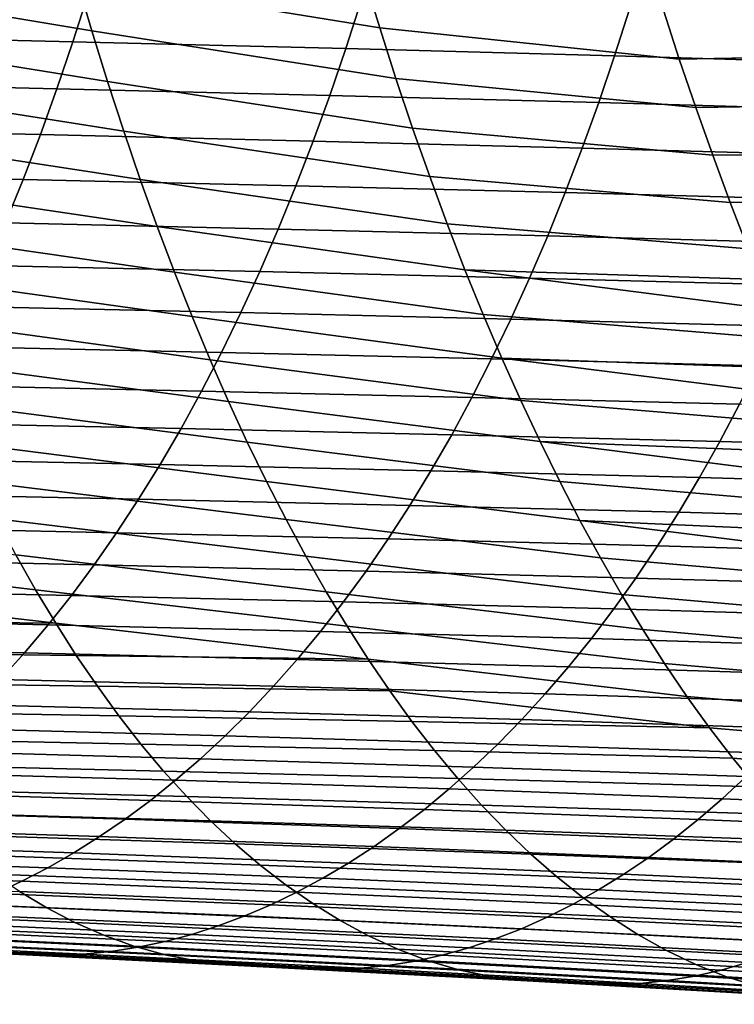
# Model space of a CAD drawing. Header units: metres. Extents: x -248 to 28, y -28 to 28.
# Tile 181 of 256: x -58 to -53, y -17 to -10. Entities that reach past the tile are written whole.
import ezdxf

# ---------------------------------------------------------------- set-up
doc = ezdxf.new("R2010")
doc.units = ezdxf.units.M
doc.layers.add('solid_10_061_053_XXX', color=7, linetype='CONTINUOUS')

msp = doc.modelspace()

# ---------------------------------------------------------------- linework, layer by layer
at = {"layer": 'solid_10_061_053_XXX'}
for points in [[(-57.553661, -10.248971, 82.077873), (-59.567024, -9.911891, 82.891335), (-59.665207, -9.550668, 82.593224), (-57.657269, -9.897761, 81.77066)], [(-55.612461, -10.228943, 80.892113), (-57.657269, -9.897761, 81.77066), (-57.758152, -9.537882, 81.47068), (-55.719097, -9.878432, 80.583107)], [(-53.593468, -10.439865, 79.8713), (-55.612461, -10.228943, 80.892113), (-55.719097, -9.878432, 80.583107), (-53.70015, -10.110998, 79.569794)], [(-57.447376, -10.591518, 82.392113), (-59.466228, -10.264067, 83.196686), (-59.567024, -9.911891, 82.891335), (-57.553661, -10.248971, 82.077873)], [(-55.503063, -10.57125, 81.208298), (-57.553661, -10.248971, 82.077873), (-57.657269, -9.897761, 81.77066), (-55.612461, -10.228943, 80.892113)], [(-57.680882, -10.322575, 110.88414), (-57.577675, -9.998857, 111.116508), (-59.442177, -9.953588, 111.781731), (-59.544502, -10.278318, 111.546677)], [(-55.842201, -10.368914, 110.239037), (-55.738758, -10.046247, 110.46843), (-57.577675, -9.998857, 111.116508), (-57.680882, -10.322575, 110.88414)], [(-54.029491, -10.418003, 109.612404), (-53.926594, -10.096399, 109.838562), (-55.738758, -10.046247, 110.46843), (-55.842201, -10.368914, 110.239037)], [(-52.243793, -10.470515, 109.005257), (-52.142349, -10.149949, 109.227982), (-53.926594, -10.096399, 109.838562), (-54.029491, -10.418003, 109.612404)], [(-53.110004, -10.098654, 79.177353), (-53.002796, -10.428664, 79.480705), (-53.593468, -10.439865, 79.8713), (-53.70015, -10.110998, 79.569794)], [(-57.788425, -10.639148, 110.644974), (-57.680882, -10.322575, 110.88414), (-59.544502, -10.278318, 111.546677), (-59.651264, -10.595917, 111.304726)], [(-57.338455, -10.925404, 82.713181), (-59.362862, -10.607178, 83.509018), (-59.466228, -10.264067, 83.196686), (-57.447376, -10.591518, 82.392113)], [(-55.39093, -10.905374, 81.531517), (-57.447376, -10.591518, 82.392113), (-57.553661, -10.248971, 82.077873), (-55.503063, -10.57125, 81.208298)], [(-53.482883, -10.765626, 80.183319), (-55.503063, -10.57125, 81.208298), (-55.612461, -10.228943, 80.892113), (-53.593468, -10.439865, 79.8713)], [(-55.949837, -10.684422, 110.002945), (-55.842201, -10.368914, 110.239037), (-57.680882, -10.322575, 110.88414), (-57.788425, -10.639148, 110.644974)], [(-54.136414, -10.732443, 109.379616), (-54.029491, -10.418003, 109.612404), (-55.842201, -10.368914, 110.239037), (-55.949837, -10.684422, 110.002945)], [(-52.34906, -10.783908, 108.775963), (-52.243793, -10.470515, 109.005257), (-54.029491, -10.418003, 109.612404), (-54.136414, -10.732443, 109.379616)], [(-53.002796, -10.428664, 79.480705), (-52.891655, -10.755766, 79.794838), (-53.482883, -10.765626, 80.183319), (-53.593468, -10.439865, 79.8713)], [(-57.900215, -10.948358, 110.399208), (-57.788425, -10.639148, 110.644974), (-59.651264, -10.595917, 111.304726), (-59.762367, -10.906145, 111.056091)], [(-57.22694, -11.250623, 83.040871), (-59.256969, -10.941197, 83.828079), (-59.362862, -10.607178, 83.509018), (-57.338455, -10.925404, 82.713181)], [(-55.276104, -11.231333, 81.861618), (-57.338455, -10.925404, 82.713181), (-57.447376, -10.591518, 82.392113), (-55.39093, -10.905374, 81.531517)], [(-53.368427, -11.087785, 80.505737), (-55.39093, -10.905374, 81.531517), (-55.503063, -10.57125, 81.208298), (-53.482883, -10.765626, 80.183319)], [(-56.061588, -10.992581, 109.760323), (-55.949837, -10.684422, 110.002945), (-57.788425, -10.639148, 110.644974), (-57.900215, -10.948358, 110.399208)], [(-54.24728, -11.039547, 109.140366), (-54.136414, -10.732443, 109.379616), (-55.949837, -10.684422, 110.002945), (-56.061588, -10.992581, 109.760323)], [(-52.45808, -11.089983, 108.54026), (-52.34906, -10.783908, 108.775963), (-54.136414, -10.732443, 109.379616), (-54.24728, -11.039547, 109.140366)], [(-52.891655, -10.755766, 79.794838), (-52.776608, -11.079464, 80.119652), (-53.368427, -11.087785, 80.505737), (-53.482883, -10.765626, 80.183319)], [(-58.016159, -11.249987, 110.147057), (-57.900215, -10.948358, 110.399208), (-59.762367, -10.906145, 111.056091), (-59.877716, -11.208766, 110.800995)], [(-57.112873, -11.567175, 83.374985), (-59.148605, -11.266103, 84.15361), (-59.256969, -10.941197, 83.828079), (-57.22694, -11.250623, 83.040871)], [(-55.158619, -11.54915, 82.198463), (-57.22694, -11.250623, 83.040871), (-57.338455, -10.925404, 82.713181), (-55.276104, -11.231333, 81.861618)], [(-53.250229, -11.405628, 80.83815), (-55.276104, -11.231333, 81.861618), (-55.39093, -10.905374, 81.531517), (-53.368427, -11.087785, 80.505737)], [(-56.177376, -11.293194, 109.511375), (-56.061588, -10.992581, 109.760323), (-57.900215, -10.948358, 110.399208), (-58.016159, -11.249987, 110.147057)], [(-54.36203, -11.339145, 108.894836), (-54.24728, -11.039547, 109.140366), (-56.061588, -10.992581, 109.760323), (-56.177376, -11.293194, 109.511375)], [(-52.570793, -11.388598, 108.298309), (-52.45808, -11.089983, 108.54026), (-54.24728, -11.039547, 109.140366), (-54.36203, -11.339145, 108.894836)], [(-52.776608, -11.079464, 80.119652), (-52.657791, -11.399009, 80.454742), (-53.250229, -11.405628, 80.83815), (-53.368427, -11.087785, 80.505737)], [(-58.136173, -11.543818, 109.88871), (-58.016159, -11.249987, 110.147057), (-59.877716, -11.208766, 110.800995), (-59.997211, -11.503542, 110.53965)], [(-56.9963, -11.875058, 83.715324), (-59.037804, -11.581869, 84.485367), (-59.148605, -11.266103, 84.15361), (-57.112873, -11.567175, 83.374985)], [(-56.297112, -11.586063, 109.256279), (-56.177376, -11.293194, 109.511375), (-58.016159, -11.249987, 110.147057), (-58.136173, -11.543818, 109.88871)], [(-55.038513, -11.858843, 82.541893), (-57.112873, -11.567175, 83.374985), (-57.22694, -11.250623, 83.040871), (-55.158619, -11.54915, 82.198463)], [(-53.128422, -11.71854, 81.180176), (-55.158619, -11.54915, 82.198463), (-55.276104, -11.231333, 81.861618), (-53.250229, -11.405628, 80.83815)], [(-54.480579, -11.631066, 108.643181), (-54.36203, -11.339145, 108.894836), (-56.177376, -11.293194, 109.511375), (-56.297112, -11.586063, 109.256279)], [(-52.687138, -11.679609, 108.05024), (-52.570793, -11.388598, 108.298309), (-54.36203, -11.339145, 108.894836), (-54.480579, -11.631066, 108.643181)], [(-52.657791, -11.399009, 80.454742), (-52.535347, -11.713763, 80.799706), (-53.128422, -11.71854, 81.180176), (-53.250229, -11.405628, 80.83815)], [(-56.877254, -12.174273, 84.061691), (-58.924614, -11.888471, 84.823097), (-59.037804, -11.581869, 84.485367), (-56.9963, -11.875058, 83.715324)], [(-56.420715, -11.870996, 108.995232), (-56.297112, -11.586063, 109.256279), (-58.136173, -11.543818, 109.88871), (-58.260166, -11.829631, 109.624382)], [(-54.915821, -12.160433, 82.891777), (-56.9963, -11.875058, 83.715324), (-57.112873, -11.567175, 83.374985), (-55.038513, -11.858843, 82.541893)], [(-54.602859, -11.915141, 108.38559), (-54.480579, -11.631066, 108.643181), (-56.297112, -11.586063, 109.256279), (-56.420715, -11.870996, 108.995232)], [(-53.045242, -11.924212, 81.413422), (-55.038513, -11.858843, 82.541893), (-55.158619, -11.54915, 82.198463), (-53.128422, -11.71854, 81.180176)], [(-52.807049, -11.962873, 107.796227), (-52.687138, -11.679609, 108.05024), (-54.480579, -11.631066, 108.643181), (-54.602859, -11.915141, 108.38559)], [(-56.5481, -12.147807, 108.728432), (-56.420715, -11.870996, 108.995232), (-58.260166, -11.829631, 109.624382), (-58.388039, -12.107223, 109.354286)], [(-54.72879, -12.191207, 108.122238), (-54.602859, -11.915141, 108.38559), (-56.420715, -11.870996, 108.995232), (-56.5481, -12.147807, 108.728432)], [(-52.874554, -12.32733, 81.891327), (-54.915821, -12.160433, 82.891777), (-55.038513, -11.858843, 82.541893), (-52.960651, -12.127084, 81.650383)], [(-53.045242, -11.924212, 81.413422), (-52.960651, -12.127084, 81.650383), (-55.038513, -11.858843, 82.541893)], [(-56.755749, -12.464837, 84.413933), (-58.809086, -12.185884, 85.16655), (-58.924614, -11.888471, 84.823097), (-56.877254, -12.174273, 84.061691)], [(-54.790546, -12.453936, 83.248024), (-56.877254, -12.174273, 84.061691), (-56.9963, -11.875058, 83.715324), (-54.915821, -12.160433, 82.891777)], [(-52.930462, -12.238253, 107.536423), (-52.807049, -11.962873, 107.796227), (-54.602859, -11.915141, 108.38559), (-54.72879, -12.191207, 108.122238)], [(-56.679165, -12.416348, 108.456139), (-56.5481, -12.147807, 108.728432), (-58.388039, -12.107223, 109.354286), (-58.519676, -12.376431, 109.078712)], [(-56.631741, -12.746792, 84.771957), (-58.691208, -12.474129, 85.515518), (-58.809086, -12.185884, 85.16655), (-56.755749, -12.464837, 84.413933)], [(-54.662674, -12.739367, 83.610588), (-56.755749, -12.464837, 84.413933), (-56.877254, -12.174273, 84.061691), (-54.790546, -12.453936, 83.248024)], [(-54.858288, -12.459131, 107.853363), (-54.72879, -12.191207, 108.122238), (-56.5481, -12.147807, 108.728432), (-56.679165, -12.416348, 108.456139)], [(-52.787025, -12.524683, 82.136009), (-54.790546, -12.453936, 83.248024), (-54.915821, -12.160433, 82.891777), (-52.874554, -12.32733, 81.891327)], [(-53.057301, -12.505631, 107.271034), (-52.930462, -12.238253, 107.536423), (-54.72879, -12.191207, 108.122238), (-54.858288, -12.459131, 107.853363)], [(-56.813808, -12.676485, 108.17865), (-56.679165, -12.416348, 108.456139), (-58.519676, -12.376431, 109.078712), (-58.654968, -12.637109, 108.797981)], [(-54.991261, -12.718793, 107.579216), (-54.858288, -12.459131, 107.853363), (-56.679165, -12.416348, 108.456139), (-56.813808, -12.676485, 108.17865)], [(-54.532173, -13.016742, 83.979446), (-56.631741, -12.746792, 84.771957), (-56.755749, -12.464837, 84.413933), (-54.662674, -12.739367, 83.610588)], [(-53.187492, -12.7649, 107.000275), (-53.057301, -12.505631, 107.271034), (-54.858288, -12.459131, 107.853363), (-54.991261, -12.718793, 107.579216)], [(-52.608074, -12.909689, 82.635506), (-54.662674, -12.739367, 83.610588), (-54.790546, -12.453936, 83.248024), (-52.698223, -12.71876, 82.384003)], [(-52.787025, -12.524683, 82.136009), (-52.698223, -12.71876, 82.384003), (-54.790546, -12.453936, 83.248024)], [(-56.505199, -13.02018, 85.135681), (-58.570942, -12.753263, 85.869858), (-58.691208, -12.474129, 85.515518), (-56.631741, -12.746792, 84.771957)], [(-56.95192, -12.928081, 107.896248), (-56.813808, -12.676485, 108.17865), (-58.654968, -12.637109, 108.797981), (-58.793797, -12.889108, 108.512405)], [(-55.127617, -12.970067, 107.300056), (-54.991261, -12.718793, 107.579216), (-56.813808, -12.676485, 108.17865), (-56.95192, -12.928081, 107.896248)], [(-53.320957, -13.015951, 106.724358), (-53.187492, -12.7649, 107.000275), (-54.991261, -12.718793, 107.579216), (-55.127617, -12.970067, 107.300056)], [(-56.376095, -13.285042, 85.505005), (-58.448238, -13.023349, 86.229416), (-58.570942, -12.753263, 85.869858), (-56.505199, -13.02018, 85.135681)], [(-54.399021, -13.286073, 84.354568), (-56.505199, -13.02018, 85.135681), (-56.631741, -12.746792, 84.771957), (-54.532173, -13.016742, 83.979446)], [(-52.516628, -13.097324, 82.890366), (-54.532173, -13.016742, 83.979446), (-54.662674, -12.739367, 83.610588), (-52.608074, -12.909689, 82.635506)], [(-51.532005, -13.066615, 106.169693), (-51.402653, -12.815677, 106.442413), (-53.187492, -12.7649, 107.000275), (-53.320957, -13.015951, 106.724358)], [(-57.093395, -13.170999, 107.609207), (-56.95192, -12.928081, 107.896248), (-58.793797, -12.889108, 108.512405), (-58.936035, -13.132279, 108.222282)], [(-55.267265, -13.212831, 107.016129), (-55.127617, -12.970067, 107.300056), (-56.95192, -12.928081, 107.896248), (-57.093395, -13.170999, 107.609207)], [(-53.457623, -13.258673, 106.443504), (-53.320957, -13.015951, 106.724358), (-55.127617, -12.970067, 107.300056), (-55.267265, -13.212831, 107.016129)], [(-56.244381, -13.541418, 85.879845), (-58.323051, -13.284445, 86.59404), (-58.448238, -13.023349, 86.229416), (-56.376095, -13.285042, 85.505005)], [(-54.263195, -13.547376, 84.735909), (-56.376095, -13.285042, 85.505005), (-56.505199, -13.02018, 85.135681), (-54.399021, -13.286073, 84.354568)], [(-52.330219, -13.461893, 83.409088), (-54.399021, -13.286073, 84.354568), (-54.532173, -13.016742, 83.979446), (-52.424023, -13.281366, 83.148193)], [(-52.516628, -13.097324, 82.890366), (-52.424023, -13.281366, 83.148193), (-54.532173, -13.016742, 83.979446)], [(-51.664448, -13.309418, 105.891815), (-51.532005, -13.066615, 106.169693), (-53.320957, -13.015951, 106.724358), (-53.457623, -13.258673, 106.443504)], [(-57.238129, -13.405104, 107.317818), (-57.093395, -13.170999, 107.609207), (-58.936035, -13.132279, 108.222282), (-59.081573, -13.366476, 107.927933)], [(-55.410114, -13.446963, 106.727684), (-55.267265, -13.212831, 107.016129), (-57.093395, -13.170999, 107.609207), (-57.238129, -13.405104, 107.317818)], [(-53.597412, -13.492958, 106.157928), (-53.457623, -13.258673, 106.443504), (-55.267265, -13.212831, 107.016129), (-55.410114, -13.446963, 106.727684)], [(-51.799919, -13.54399, 105.608955), (-51.664448, -13.309418, 105.891815), (-53.457623, -13.258673, 106.443504), (-53.597412, -13.492958, 106.157928)], [(-56.110031, -13.789352, 86.260101), (-58.195335, -13.536613, 86.963593), (-58.323051, -13.284445, 86.59404), (-56.244381, -13.541418, 85.879845)], [(-54.124672, -13.800665, 85.123444), (-56.244381, -13.541418, 85.879845), (-56.376095, -13.285042, 85.505005), (-54.263195, -13.547376, 84.735909)], [(-52.235249, -13.638845, 83.672981), (-54.263195, -13.547376, 84.735909), (-54.399021, -13.286073, 84.354568), (-52.330219, -13.461893, 83.409088)], [(-57.386021, -13.630259, 107.022369), (-57.238129, -13.405104, 107.317818), (-59.081573, -13.366476, 107.927933), (-59.230289, -13.591549, 107.629669)], [(-55.556068, -13.672338, 106.434975), (-55.410114, -13.446963, 106.727684), (-57.238129, -13.405104, 107.317818), (-57.386021, -13.630259, 107.022369)], [(-53.74025, -13.718696, 105.867844), (-53.597412, -13.492958, 106.157928), (-55.410114, -13.446963, 106.727684), (-55.556068, -13.672338, 106.434975)], [(-57.932114, -14.014405, 87.716866), (-59.993835, -13.770644, 88.359871), (-60.120258, -13.53123, 87.990311), (-58.065041, -13.779914, 87.337914)], [(-51.938366, -13.770238, 105.321297), (-51.799919, -13.54399, 105.608955), (-53.597412, -13.492958, 106.157928), (-53.74025, -13.718696, 105.867844)], [(-57.536957, -13.846328, 106.723129), (-57.386021, -13.630259, 107.022369), (-59.230289, -13.591549, 107.629669), (-59.382069, -13.807349, 107.327805)], [(-55.973003, -14.02888, 86.645691), (-58.065041, -13.779914, 87.337914), (-58.195335, -13.536613, 86.963593), (-56.110031, -13.789352, 86.260101)], [(-53.983421, -14.045948, 85.517151), (-56.110031, -13.789352, 86.260101), (-56.244381, -13.541418, 85.879845), (-54.124672, -13.800665, 85.123444)], [(-52.042145, -13.981438, 84.208755), (-54.124672, -13.800665, 85.123444), (-54.263195, -13.547376, 84.735909), (-52.139233, -13.812009, 83.939514)], [(-52.235249, -13.638845, 83.672981), (-52.139233, -13.812009, 83.939514), (-54.263195, -13.547376, 84.735909)], [(-55.705044, -13.888835, 106.13826), (-55.556068, -13.672338, 106.434975), (-57.386021, -13.630259, 107.022369), (-57.536957, -13.846328, 106.723129)], [(-53.886059, -13.935779, 105.573456), (-53.74025, -13.718696, 105.867844), (-55.556068, -13.672338, 106.434975), (-55.705044, -13.888835, 106.13826)], [(-52.079723, -13.988067, 105.029007), (-51.938366, -13.770238, 105.321297), (-53.74025, -13.718696, 105.867844), (-53.886059, -13.935779, 105.573456)], [(-57.796421, -14.240099, 88.100456), (-59.86483, -14.000852, 88.733475), (-59.993835, -13.770644, 88.359871), (-57.932114, -14.014405, 87.716866)], [(-55.833183, -14.259975, 87.036682), (-57.932114, -14.014405, 87.716866), (-58.065041, -13.779914, 87.337914), (-55.973003, -14.02888, 86.645691)], [(-53.839355, -14.283154, 85.917122), (-55.973003, -14.02888, 86.645691), (-56.110031, -13.789352, 86.260101), (-53.983421, -14.045948, 85.517151)], [(-57.690815, -14.053222, 106.42038), (-57.536957, -13.846328, 106.723129), (-59.382069, -13.807349, 107.327805), (-59.536766, -14.013783, 107.022629)], [(-55.856926, -14.096368, 105.837753), (-55.705044, -13.888835, 106.13826), (-57.536957, -13.846328, 106.723129), (-57.690815, -14.053222, 106.42038)], [(-51.894562, -14.22843, 84.617523), (-53.983421, -14.045948, 85.517151), (-54.124672, -13.800665, 85.123444), (-52.042145, -13.981438, 84.208755)], [(-54.034744, -14.144127, 105.274971), (-53.886059, -13.935779, 105.573456), (-55.705044, -13.888835, 106.13826), (-55.856926, -14.096368, 105.837753)], [(-52.223919, -14.197402, 104.732231), (-52.079723, -13.988067, 105.029007), (-53.886059, -13.935779, 105.573456), (-54.034744, -14.144127, 105.274971)], [(-57.796421, -14.240099, 88.100456), (-59.733086, -14.221896, 89.111076), (-59.86483, -14.000852, 88.733475)], [(-57.84742, -14.250936, 106.114319), (-57.690815, -14.053222, 106.42038), (-59.536766, -14.013783, 107.022629), (-59.694191, -14.210848, 106.714386)], [(-55.690403, -14.482568, 87.433197), (-57.796421, -14.240099, 88.100456), (-57.932114, -14.014405, 87.716866), (-55.833183, -14.259975, 87.036682)], [(-56.011559, -14.294928, 105.533653), (-55.856926, -14.096368, 105.837753), (-57.690815, -14.053222, 106.42038), (-57.84742, -14.250936, 106.114319)], [(-53.692341, -14.512155, 86.32354), (-55.833183, -14.259975, 87.036682), (-55.973003, -14.02888, 86.645691), (-53.839355, -14.283154, 85.917122)], [(-51.744827, -14.466357, 85.031624), (-53.839355, -14.283154, 85.917122), (-53.983421, -14.045948, 85.517151), (-51.894562, -14.22843, 84.617523)], [(-54.186176, -14.343721, 104.972519), (-54.034744, -14.144127, 105.274971), (-55.856926, -14.096368, 105.837753), (-56.011559, -14.294928, 105.533653)], [(-52.37085, -14.398215, 104.431068), (-52.223919, -14.197402, 104.732231), (-54.034744, -14.144127, 105.274971), (-54.186176, -14.343721, 104.972519)], [(-58.006592, -14.439478, 105.805168), (-57.84742, -14.250936, 106.114319), (-59.694191, -14.210848, 106.714386), (-59.854141, -14.398559, 106.40332)], [(-57.796421, -14.240099, 88.100456), (-57.657768, -14.456977, 88.48877), (-59.598389, -14.433802, 89.492722), (-59.733086, -14.221896, 89.111076)], [(-56.168785, -14.484512, 105.22612), (-56.011559, -14.294928, 105.533653), (-57.84742, -14.250936, 106.114319), (-58.006592, -14.439478, 105.805168)], [(-55.690403, -14.482568, 87.433197), (-57.657768, -14.456977, 88.48877), (-57.796421, -14.240099, 88.100456)], [(-53.542248, -14.732818, 86.736595), (-55.690403, -14.482568, 87.433197), (-55.833183, -14.259975, 87.036682), (-53.692341, -14.512155, 86.32354)], [(-54.340225, -14.534551, 104.666245), (-54.186176, -14.343721, 104.972519), (-56.011559, -14.294928, 105.533653), (-56.168785, -14.484512, 105.22612)], [(-51.592903, -14.695124, 85.451134), (-53.692341, -14.512155, 86.32354), (-53.839355, -14.283154, 85.917122), (-51.744827, -14.466357, 85.031624)], [(-52.520405, -14.590481, 104.125626), (-52.37085, -14.398215, 104.431068), (-54.186176, -14.343721, 104.972519), (-54.340225, -14.534551, 104.666245)], [(-58.168148, -14.618854, 105.493141), (-58.006592, -14.439478, 105.805168), (-59.854141, -14.398559, 106.40332), (-60.016426, -14.576929, 106.089691)], [(-57.657768, -14.456977, 88.48877), (-57.515961, -14.665017, 88.881912), (-59.460522, -14.636592, 89.878471), (-59.598389, -14.433802, 89.492722)], [(-56.328445, -14.665119, 104.915329), (-56.168785, -14.484512, 105.22612), (-58.006592, -14.439478, 105.805168), (-58.168148, -14.618854, 105.493141)], [(-55.690403, -14.482568, 87.433197), (-55.544498, -14.696586, 87.835388), (-57.515961, -14.665017, 88.881912), (-57.657768, -14.456977, 88.48877)], [(-54.496754, -14.716601, 104.35627), (-54.340225, -14.534551, 104.666245), (-56.168785, -14.484512, 105.22612), (-56.328445, -14.665119, 104.915329)], [(-53.388939, -14.945014, 87.156471), (-55.544498, -14.696586, 87.835388), (-55.690403, -14.482568, 87.433197), (-53.542248, -14.732818, 86.736595)], [(-51.439095, -14.914184, 85.875183), (-53.542248, -14.732818, 86.736595), (-53.692341, -14.512155, 86.32354), (-51.592903, -14.695124, 85.451134)], [(-52.672485, -14.774173, 103.815979), (-52.520405, -14.590481, 104.125626), (-54.340225, -14.534551, 104.666245), (-54.496754, -14.716601, 104.35627)], [(-57.515961, -14.665017, 88.881912), (-57.370804, -14.864199, 89.279991), (-59.319271, -14.830293, 90.268379), (-59.460522, -14.636592, 89.878471)], [(-56.490387, -14.836749, 104.601471), (-56.328445, -14.665119, 104.915329), (-58.168148, -14.618854, 105.493141), (-58.331909, -14.789071, 105.178452)], [(-55.544498, -14.696586, 87.835388), (-55.395298, -14.901955, 88.243401), (-57.370804, -14.864199, 89.279991), (-57.515961, -14.665017, 88.881912)], [(-54.655628, -14.889862, 104.042747), (-54.496754, -14.716601, 104.35627), (-56.328445, -14.665119, 104.915329), (-56.490387, -14.836749, 104.601471)], [(-53.388939, -14.945014, 87.156471), (-55.395298, -14.901955, 88.243401), (-55.544498, -14.696586, 87.835388)], [(-52.826981, -14.949266, 103.502235), (-52.672485, -14.774173, 103.815979), (-54.496754, -14.716601, 104.35627), (-54.655628, -14.889862, 104.042747)], [(-56.654446, -14.999398, 104.284714), (-56.490387, -14.836749, 104.601471), (-58.331909, -14.789071, 105.178452), (-58.4977, -14.950136, 104.861313)], [(-51.28339, -15.123508, 86.30378), (-53.388939, -14.945014, 87.156471), (-53.542248, -14.732818, 86.736595), (-51.439095, -14.914184, 85.875183)], [(-57.370804, -14.864199, 89.279991), (-57.222099, -15.054503, 89.683098), (-59.174412, -15.014926, 90.662491), (-59.319271, -14.830293, 90.268379)], [(-54.816715, -15.05432, 103.7258), (-54.655628, -14.889862, 104.042747), (-56.490387, -14.836749, 104.601471), (-56.654446, -14.999398, 104.284714)], [(-55.395298, -14.901955, 88.243401), (-55.242638, -15.098605, 88.657387), (-57.222099, -15.054503, 89.683098), (-57.370804, -14.864199, 89.279991)], [(-53.388939, -14.945014, 87.156471), (-53.232277, -15.148614, 87.583359), (-55.242638, -15.098605, 88.657387), (-55.395298, -14.901955, 88.243401)], [(-52.983788, -15.115736, 103.184471), (-52.826981, -14.949266, 103.502235), (-54.655628, -14.889862, 104.042747), (-54.816715, -15.05432, 103.7258)], [(-56.820465, -15.153067, 103.965225), (-56.654446, -14.999398, 104.284714), (-58.4977, -14.950136, 104.861313), (-58.665337, -15.102057, 104.541924)], [(-51.126427, -15.322298, 86.735153), (-53.232277, -15.148614, 87.583359), (-53.388939, -14.945014, 87.156471), (-51.28339, -15.123508, 86.30378)], [(-57.222099, -15.054503, 89.683098), (-57.069653, -15.235909, 90.091339), (-59.025734, -15.190517, 91.06086), (-59.174412, -15.014926, 90.662491)], [(-55.242638, -15.098605, 88.657387), (-55.086349, -15.286464, 89.077484), (-57.069653, -15.235909, 90.091339), (-57.222099, -15.054503, 89.683098)], [(-54.979885, -15.209964, 103.405571), (-54.816715, -15.05432, 103.7258), (-56.654446, -14.999398, 104.284714), (-56.820465, -15.153067, 103.965225)], [(-53.142796, -15.273557, 102.862801), (-52.983788, -15.115736, 103.184471), (-54.816715, -15.05432, 103.7258), (-54.979885, -15.209964, 103.405571)], [(-56.988289, -15.297752, 103.643188), (-56.820465, -15.153067, 103.965225), (-58.665337, -15.102057, 104.541924), (-58.834644, -15.24484, 104.220512)], [(-53.232277, -15.148614, 87.583359), (-53.072136, -15.343485, 88.017441), (-55.086349, -15.286464, 89.077484), (-55.242638, -15.098605, 88.657387)], [(-55.144997, -15.35678, 103.082191), (-54.979885, -15.209964, 103.405571), (-56.820465, -15.153067, 103.965225), (-56.988289, -15.297752, 103.643188)], [(-50.968204, -15.510694, 87.169296), (-53.072136, -15.343485, 88.017441), (-53.232277, -15.148614, 87.583359), (-51.126427, -15.322298, 86.735153)], [(-57.069653, -15.235909, 90.091339), (-56.913269, -15.408379, 90.504822), (-58.873013, -15.357075, 91.46357), (-59.025734, -15.190517, 91.06086)], [(-57.157772, -15.433468, 103.318687), (-56.988289, -15.297752, 103.643188), (-58.834644, -15.24484, 104.220512), (-59.005455, -15.378516, 103.897186)], [(-55.086349, -15.286464, 89.077484), (-54.926262, -15.465441, 89.503845), (-56.913269, -15.408379, 90.504822), (-57.069653, -15.235909, 90.091339)], [(-53.303902, -15.422703, 102.537292), (-53.142796, -15.273557, 102.862801), (-54.979885, -15.209964, 103.405571), (-55.144997, -15.35678, 103.082191)], [(-55.311939, -15.494758, 102.755707), (-55.144997, -15.35678, 103.082191), (-56.988289, -15.297752, 103.643188), (-57.157772, -15.433468, 103.318687)], [(-53.072136, -15.343485, 88.017441), (-52.908375, -15.52948, 88.458908), (-54.926262, -15.465441, 89.503845), (-55.086349, -15.286464, 89.077484)], [(-51.46413, -15.496305, 102.008263), (-51.308407, -15.344658, 102.336723), (-53.142796, -15.273557, 102.862801), (-53.303902, -15.422703, 102.537292)], [(-57.328793, -15.560235, 102.991699), (-57.157772, -15.433468, 103.318687), (-59.005455, -15.378516, 103.897186), (-59.177628, -15.503141, 103.57196)], [(-56.913269, -15.408379, 90.504822), (-56.752708, -15.571731, 90.923782), (-58.715996, -15.514474, 91.870789), (-58.873013, -15.357075, 91.46357)], [(-53.46701, -15.563139, 102.207977), (-53.303902, -15.422703, 102.537292), (-55.144997, -15.35678, 103.082191), (-55.311939, -15.494758, 102.755707)], [(-55.480602, -15.623889, 102.426079), (-55.311939, -15.494758, 102.755707), (-57.157772, -15.433468, 103.318687), (-57.328793, -15.560235, 102.991699)], [(-54.926262, -15.465441, 89.503845), (-54.762165, -15.635293, 89.936737), (-56.752708, -15.571731, 90.923782), (-56.913269, -15.408379, 90.504822)], [(-51.622047, -15.639361, 101.675194), (-51.46413, -15.496305, 102.008263), (-53.303902, -15.422703, 102.537292), (-53.46701, -15.563139, 102.207977)], [(-57.501217, -15.678081, 102.662231), (-57.328793, -15.560235, 102.991699), (-59.177628, -15.503141, 103.57196), (-59.351017, -15.618771, 103.244865)], [(-56.752708, -15.571731, 90.923782), (-56.587719, -15.725707, 91.348503), (-58.554413, -15.662523, 92.282791), (-58.715996, -15.514474, 91.870789)], [(-53.632046, -15.694819, 101.874763), (-53.46701, -15.563139, 102.207977), (-55.311939, -15.494758, 102.755707), (-55.480602, -15.623889, 102.426079)], [(-52.908375, -15.52948, 88.458908), (-52.740822, -15.70629, 88.908066), (-54.762165, -15.635293, 89.936737), (-54.926262, -15.465441, 89.503845)], [(-55.650883, -15.744164, 102.093269), (-55.480602, -15.623889, 102.426079), (-57.328793, -15.560235, 102.991699), (-57.501217, -15.678081, 102.662231)], [(-54.762165, -15.635293, 89.936737), (-54.593834, -15.795698, 90.376472), (-56.587719, -15.725707, 91.348503), (-56.752708, -15.571731, 90.923782)], [(-51.782101, -15.773744, 101.337425), (-51.622047, -15.639361, 101.675194), (-53.46701, -15.563139, 102.207977), (-53.632046, -15.694819, 101.874763)], [(-57.674919, -15.787029, 102.330254), (-57.501217, -15.678081, 102.662231), (-59.351017, -15.618771, 103.244865), (-59.525475, -15.725458, 102.915909)], [(-53.79892, -15.817698, 101.537598), (-53.632046, -15.694819, 101.874763), (-55.480602, -15.623889, 102.426079), (-55.650883, -15.744164, 102.093269)], [(-52.740822, -15.70629, 88.908066), (-52.569283, -15.873529, 89.365234), (-54.593834, -15.795698, 90.376472), (-54.762165, -15.635293, 89.936737)], [(-56.587719, -15.725707, 91.348503), (-56.418053, -15.870053, 91.779266), (-58.387997, -15.801028, 92.699829), (-58.554413, -15.662523, 92.282791)], [(-55.82267, -15.855572, 101.757233), (-55.650883, -15.744164, 102.093269), (-57.501217, -15.678081, 102.662231), (-57.674919, -15.787029, 102.330254)], [(-51.944237, -15.899366, 100.994843), (-51.782101, -15.773744, 101.337425), (-53.632046, -15.694819, 101.874763), (-53.79892, -15.817698, 101.537598)], [(-57.849777, -15.887103, 101.995773), (-57.674919, -15.787029, 102.330254), (-59.525475, -15.725458, 102.915909), (-59.700855, -15.82326, 102.585121)], [(-55.995861, -15.958105, 101.417923), (-55.82267, -15.855572, 101.757233), (-57.674919, -15.787029, 102.330254), (-57.849777, -15.887103, 101.995773)], [(-54.593834, -15.795698, 90.376472), (-54.42104, -15.946332, 90.823364), (-56.418053, -15.870053, 91.779266), (-56.587719, -15.725707, 91.348503)], [(-53.967552, -15.93173, 101.196404), (-53.79892, -15.817698, 101.537598), (-55.650883, -15.744164, 102.093269), (-55.82267, -15.855572, 101.757233)], [(-58.025658, -15.978329, 101.65876), (-57.849777, -15.887103, 101.995773), (-59.700855, -15.82326, 102.585121), (-59.877018, -15.912231, 102.25251)], [(-56.418053, -15.870053, 91.779266), (-56.243454, -16.004509, 92.216354), (-58.216473, -15.929795, 93.122162), (-58.387997, -15.801028, 92.699829)], [(-52.569283, -15.873529, 89.365234), (-52.393566, -16.030806, 89.83075), (-54.42104, -15.946332, 90.823364), (-54.593834, -15.795698, 90.376472)], [(-52.108406, -16.016148, 100.647346), (-51.944237, -15.899366, 100.994843), (-53.79892, -15.817698, 101.537598), (-53.967552, -15.93173, 101.196404)], [(-58.202438, -16.06073, 101.319214), (-58.025658, -15.978329, 101.65876), (-59.877018, -15.912231, 102.25251), (-60.053818, -15.992428, 101.918098)], [(-56.170353, -16.051754, 101.075302), (-55.995861, -15.958105, 101.417923), (-57.849777, -15.887103, 101.995773), (-58.025658, -15.978329, 101.65876)], [(-54.42104, -15.946332, 90.823364), (-54.243561, -16.086872, 91.277718), (-56.243454, -16.004509, 92.216354), (-56.418053, -15.870053, 91.779266)], [(-54.137867, -16.036869, 100.851105), (-53.967552, -15.93173, 101.196404), (-55.82267, -15.855572, 101.757233), (-55.995861, -15.958105, 101.417923)], [(-58.039574, -16.048632, 93.550034), (-57.857025, -16.157345, 93.983719), (-59.812523, -16.079576, 94.83036), (-59.992115, -15.975683, 94.41098)], [(-56.243454, -16.004509, 92.216354), (-56.063667, -16.128819, 92.660057), (-58.039574, -16.048632, 93.550034), (-58.216473, -15.929795, 93.122162)], [(-56.346035, -16.136509, 100.729332), (-56.170353, -16.051754, 101.075302), (-58.025658, -15.978329, 101.65876), (-58.202438, -16.06073, 101.319214)], [(-54.30978, -16.13307, 100.501625), (-54.137867, -16.036869, 100.851105), (-55.995861, -15.958105, 101.417923), (-56.170353, -16.051754, 101.075302)], [(-52.393566, -16.030806, 89.83075), (-52.213482, -16.177731, 90.304962), (-54.243561, -16.086872, 91.277718), (-54.42104, -15.946332, 90.823364)], [(-52.274551, -16.124001, 100.294838), (-52.108406, -16.016148, 100.647346), (-53.967552, -15.93173, 101.196404), (-54.137867, -16.036869, 100.851105)], [(-56.063667, -16.128819, 92.660057), (-55.878445, -16.242725, 93.110664), (-57.857025, -16.157345, 93.983719), (-58.039574, -16.048632, 93.550034)], [(-54.483212, -16.220285, 100.147896), (-54.30978, -16.13307, 100.501625), (-56.170353, -16.051754, 101.075302), (-56.346035, -16.136509, 100.729332)], [(-54.243561, -16.086872, 91.277718), (-54.061169, -16.216995, 91.739845), (-56.063667, -16.128819, 92.660057), (-56.243454, -16.004509, 92.216354)], [(-52.442623, -16.222843, 99.93721), (-52.274551, -16.124001, 100.294838), (-54.137867, -16.036869, 100.851105), (-54.30978, -16.13307, 100.501625)], [(-57.857025, -16.157345, 93.983719), (-57.668495, -16.255598, 94.423645), (-59.626816, -16.173294, 95.254967), (-59.812523, -16.079576, 94.83036)], [(-56.52282, -16.212345, 100.379944), (-56.346035, -16.136509, 100.729332), (-58.202438, -16.06073, 101.319214), (-58.380001, -16.134319, 100.977097)], [(-52.213482, -16.177731, 90.304962), (-52.028835, -16.313913, 90.788193), (-54.061169, -16.216995, 91.739845), (-54.243561, -16.086872, 91.277718)], [(-57.668495, -16.255598, 94.423645), (-57.473289, -16.342224, 94.87133), (-59.434292, -16.255762, 95.686302), (-59.626816, -16.173294, 95.254967)], [(-56.700703, -16.279121, 100.026878), (-56.52282, -16.212345, 100.379944), (-58.380001, -16.134319, 100.977097), (-58.558331, -16.198997, 100.632187)], [(-55.878445, -16.242725, 93.110664), (-55.687469, -16.345825, 93.568634), (-57.668495, -16.255598, 94.423645), (-57.857025, -16.157345, 93.983719)], [(-54.658092, -16.298456, 99.789825), (-54.483212, -16.220285, 100.147896), (-56.346035, -16.136509, 100.729332), (-56.52282, -16.212345, 100.379944)], [(-54.061169, -16.216995, 91.739845), (-53.873634, -16.336378, 92.210068), (-55.878445, -16.242725, 93.110664), (-56.063667, -16.128819, 92.660057)], [(-52.612568, -16.31259, 99.574364), (-52.442623, -16.222843, 99.93721), (-54.30978, -16.13307, 100.501625), (-54.483212, -16.220285, 100.147896)], [(-56.879734, -16.336628, 99.669785), (-56.700703, -16.279121, 100.026878), (-58.558331, -16.198997, 100.632187), (-58.737469, -16.254606, 100.284134)], [(-54.834438, -16.367392, 99.427132), (-54.658092, -16.298456, 99.789825), (-56.52282, -16.212345, 100.379944), (-56.700703, -16.279121, 100.026878)], [(-53.873634, -16.336378, 92.210068), (-53.680672, -16.44455, 92.688858), (-55.687469, -16.345825, 93.568634), (-55.878445, -16.242725, 93.110664)], [(-52.78434, -16.393139, 99.206169), (-52.612568, -16.31259, 99.574364), (-54.483212, -16.220285, 100.147896), (-54.658092, -16.298456, 99.789825)], [(-52.028835, -16.313913, 90.788193), (-51.839439, -16.438965, 91.280785), (-53.873634, -16.336378, 92.210068), (-54.061169, -16.216995, 91.739845)], [(-57.473289, -16.342224, 94.87133), (-57.270565, -16.415754, 95.328674), (-59.234127, -16.325613, 96.126251), (-59.434292, -16.255762, 95.686302)], [(-57.241459, -16.423006, 98.942078), (-57.059971, -16.384659, 99.308304), (-58.91745, -16.300987, 99.932625), (-59.098316, -16.337986, 99.577316)], [(-57.059971, -16.384659, 99.308304), (-56.879734, -16.336628, 99.669785), (-58.737469, -16.254606, 100.284134), (-58.91745, -16.300987, 99.932625)], [(-55.687469, -16.345825, 93.568634), (-55.490051, -16.436867, 94.035484), (-57.473289, -16.342224, 94.87133), (-57.668495, -16.255598, 94.423645)], [(-55.012314, -16.426832, 99.059425), (-54.834438, -16.367392, 99.427132), (-56.700703, -16.279121, 100.026878), (-56.879734, -16.336628, 99.669785)], [(-52.957981, -16.464256, 98.832321), (-52.78434, -16.393139, 99.206169), (-54.658092, -16.298456, 99.789825), (-54.834438, -16.367392, 99.427132)], [(-58.323593, -16.45233, 98.003967), (-57.60841, -16.469816, 98.193947), (-59.462849, -16.383202, 98.853966), (-59.594276, -16.393456, 98.466232)], [(-57.60841, -16.469816, 98.193947), (-57.424255, -16.45146, 98.570747), (-59.280106, -16.365442, 99.217873), (-59.462849, -16.383202, 98.853966)], [(-57.424255, -16.45146, 98.570747), (-57.241459, -16.423006, 98.942078), (-59.098316, -16.337986, 99.577316), (-59.280106, -16.365442, 99.217873)], [(-57.270565, -16.415754, 95.328674), (-57.059486, -16.47472, 95.797585), (-59.025482, -16.381483, 96.576706), (-59.234127, -16.325613, 96.126251)], [(-57.059486, -16.47472, 95.797585), (-56.839226, -16.517653, 96.279968), (-58.807526, -16.422003, 97.039574), (-59.025482, -16.381483, 96.576706)], [(-55.490051, -16.436867, 94.035484), (-55.285362, -16.514296, 94.513107), (-57.270565, -16.415754, 95.328674), (-57.473289, -16.342224, 94.87133)], [(-55.191792, -16.476519, 98.686333), (-55.012314, -16.426832, 99.059425), (-56.879734, -16.336628, 99.669785), (-57.059971, -16.384659, 99.308304)], [(-53.680672, -16.44455, 92.688858), (-53.481609, -16.540192, 93.177727), (-55.490051, -16.436867, 94.035484), (-55.687469, -16.345825, 93.568634)], [(-53.133572, -16.525629, 98.452415), (-52.957981, -16.464256, 98.832321), (-54.834438, -16.367392, 99.427132), (-55.012314, -16.426832, 99.059425)], [(-51.839439, -16.438965, 91.280785), (-51.645035, -16.552351, 91.783241), (-53.680672, -16.44455, 92.688858), (-53.873634, -16.336378, 92.210068)], [(-56.839226, -16.517653, 96.279968), (-56.608944, -16.543083, 96.777718), (-58.579433, -16.445808, 97.516724), (-58.807526, -16.422003, 97.039574)], [(-58.579433, -16.445808, 97.516724), (-57.77858, -16.478615, 97.80574), (-57.994957, -16.468105, 97.884438)], [(-56.608944, -16.543083, 96.777718), (-56.292747, -16.553434, 97.26545), (-57.77858, -16.478615, 97.80574), (-58.579433, -16.445808, 97.516724)], [(-58.579433, -16.445808, 97.516724), (-57.994957, -16.468105, 97.884438), (-58.323593, -16.45233, 98.003967)], [(-55.555809, -16.545599, 97.92247), (-55.372936, -16.516193, 98.30748), (-57.241459, -16.423006, 98.942078), (-57.424255, -16.45146, 98.570747)], [(-55.285362, -16.514296, 94.513107), (-55.072578, -16.57655, 95.003403), (-57.059486, -16.47472, 95.797585), (-57.270565, -16.415754, 95.328674)], [(-55.372936, -16.516193, 98.30748), (-55.191792, -16.476519, 98.686333), (-57.059971, -16.384659, 99.308304), (-57.241459, -16.423006, 98.942078)], [(-53.481609, -16.540192, 93.177727), (-53.275646, -16.621668, 93.678551), (-55.285362, -16.514296, 94.513107), (-55.490051, -16.436867, 94.035484)], [(-53.311195, -16.576946, 98.066055), (-53.133572, -16.525629, 98.452415), (-55.012314, -16.426832, 99.059425), (-55.191792, -16.476519, 98.686333)], [(-51.645035, -16.552351, 91.783241), (-51.444992, -16.652695, 92.297035), (-53.481609, -16.540192, 93.177727), (-53.680672, -16.44455, 92.688858)], [(-58.323593, -16.45233, 98.003967), (-57.994957, -16.468105, 97.884438), (-57.60841, -16.469816, 98.193947)], [(-57.994957, -16.468105, 97.884438), (-57.77858, -16.478615, 97.80574), (-57.60841, -16.469816, 98.193947)], [(-56.292747, -16.553434, 97.26545), (-55.740479, -16.564472, 97.53093), (-57.60841, -16.469816, 98.193947), (-57.77858, -16.478615, 97.80574)], [(-55.740479, -16.564472, 97.53093), (-55.555809, -16.545599, 97.92247), (-57.424255, -16.45146, 98.570747), (-57.60841, -16.469816, 98.193947)], [(-55.072578, -16.57655, 95.003403), (-54.85088, -16.622072, 95.508255), (-56.839226, -16.517653, 96.279968), (-57.059486, -16.47472, 95.797585)], [(-53.672874, -16.648178, 97.272346), (-53.490936, -16.617899, 97.672829), (-55.372936, -16.516193, 98.30748), (-55.555809, -16.545599, 97.92247)], [(-53.490936, -16.617899, 97.672829), (-53.311195, -16.576946, 98.066055), (-55.191792, -16.476519, 98.686333), (-55.372936, -16.516193, 98.30748)], [(-53.275646, -16.621668, 93.678551), (-53.061989, -16.687351, 94.193184), (-55.072578, -16.57655, 95.003403), (-55.285362, -16.514296, 94.513107)], [(-54.85088, -16.622072, 95.508255), (-54.619438, -16.649307, 96.029579), (-56.608944, -16.543083, 96.777718), (-56.839226, -16.517653, 96.279968)], [(-56.608944, -16.543083, 96.777718), (-55.849625, -16.576641, 97.104347), (-56.292747, -16.553434, 97.26545)], [(-54.619438, -16.649307, 96.029579), (-54.351784, -16.658127, 96.559929), (-55.849625, -16.576641, 97.104347), (-56.608944, -16.543083, 96.777718)], [(-56.292747, -16.553434, 97.26545), (-55.849625, -16.576641, 97.104347), (-55.740479, -16.564472, 97.53093)], [(-54.351784, -16.658127, 96.559929), (-53.857094, -16.667473, 96.864189), (-55.740479, -16.564472, 97.53093), (-55.849625, -16.576641, 97.104347)], [(-53.857094, -16.667473, 96.864189), (-53.672874, -16.648178, 97.272346), (-55.555809, -16.545599, 97.92247), (-55.740479, -16.564472, 97.53093)], [(-53.061989, -16.687351, 94.193184), (-52.839825, -16.735607, 94.723518), (-54.85088, -16.622072, 95.508255), (-55.072578, -16.57655, 95.003403)], [(-51.593658, -16.728472, 97.03746), (-51.416454, -16.686319, 97.4468), (-53.311195, -16.576946, 98.066055), (-53.490936, -16.617899, 97.672829)], [(-51.444992, -16.652695, 92.297035), (-51.238548, -16.738308, 92.824013), (-53.275646, -16.621668, 93.678551), (-53.481609, -16.540192, 93.177727)], [(-51.416454, -16.686319, 97.4468), (-51.241859, -16.633429, 97.848114), (-53.133572, -16.525629, 98.452415), (-53.311195, -16.576946, 98.066055)], [(-52.839825, -16.735607, 94.723518), (-52.60836, -16.764807, 95.271416), (-54.619438, -16.649307, 96.029579), (-54.85088, -16.622072, 95.508255)], [(-54.619438, -16.649307, 96.029579), (-54.043335, -16.675489, 96.447845), (-54.351784, -16.658127, 96.559929)], [(-52.60836, -16.764807, 95.271416), (-52.268517, -16.779232, 95.803047), (-54.043335, -16.675489, 96.447845), (-54.619438, -16.649307, 96.029579)], [(-51.956287, -16.779114, 96.193016), (-51.773567, -16.759523, 96.619667), (-53.672874, -16.648178, 97.272346), (-53.857094, -16.667473, 96.864189)], [(-51.773567, -16.759523, 96.619667), (-51.593658, -16.728472, 97.03746), (-53.490936, -16.617899, 97.672829), (-53.672874, -16.648178, 97.272346)], [(-51.238548, -16.738308, 92.824013), (-51.02494, -16.807505, 93.365997), (-53.061989, -16.687351, 94.193184), (-53.275646, -16.621668, 93.678551)], [(-54.351784, -16.658127, 96.559929), (-54.043335, -16.675489, 96.447845), (-53.857094, -16.667473, 96.864189)], [(-52.268517, -16.779232, 95.803047), (-51.956287, -16.779114, 96.193016), (-53.857094, -16.667473, 96.864189), (-54.043335, -16.675489, 96.447845)]]:
    msp.add_3dface(points, dxfattribs=at)

doc.saveas('drawing.dxf')
